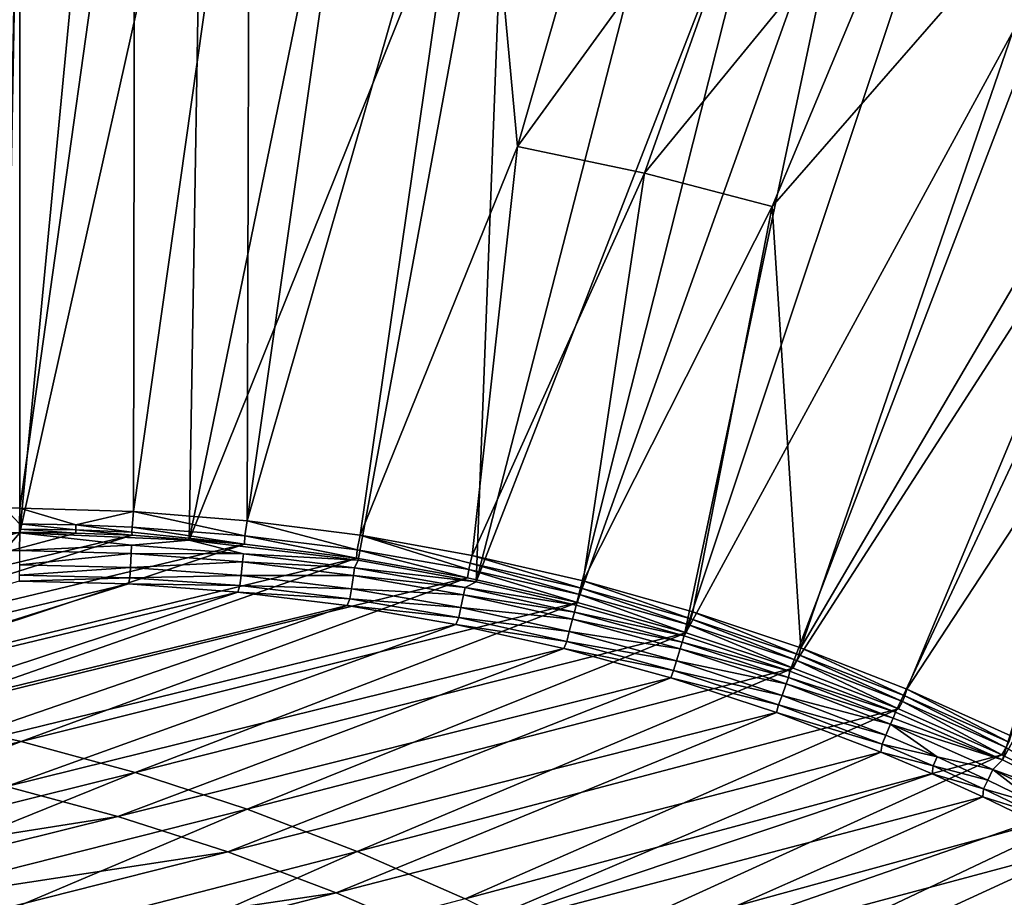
# Model space of a CAD drawing. Header units: metres. Extents: x -900 to 900, y -400 to 400.
# Tile 244 of 253: x 701 to 760, y 318 to 371. Entities that reach past the tile are written whole.
import ezdxf

# ---------------------------------------------------------------- set-up
doc = ezdxf.new("R2010")
doc.units = ezdxf.units.M

msp = doc.modelspace()

# ---------------------------------------------------------------- linework, layer by layer
at = {"layer": 'top'}
for points in [[(699.821045, 341.327301, -32.142754), (0.734328, 341.327301, -32.142754), (700.734314, 391.111328, -3.399924)], [(700.734314, 391.111328, -3.399924), (0.734328, 341.327301, -32.142754), (0.734328, 391.111328, -3.399924)], [(700.734314, 341.324097, -32.144608), (699.821045, 341.327301, -32.142754), (700.734314, 391.111328, -3.399924)], [(700.734314, 341.324097, -32.144608), (700.734314, 391.111328, -3.399924), (707.677917, 390.98468, -3.399924)], [(707.610962, 341.10791, -32.172169), (700.734314, 341.324097, -32.144608), (707.677917, 390.98468, -3.399924)], [(707.610962, 341.10791, -32.172169), (707.677917, 390.98468, -3.399924), (714.612244, 390.604828, -3.399924)], [(714.468994, 340.558014, -32.198345), (707.610962, 341.10791, -32.172169), (714.612244, 390.604828, -3.399924)], [(714.468994, 340.558014, -32.198345), (714.612244, 390.604828, -3.399924), (721.528137, 389.972351, -3.399924)], [(728.416321, 389.088013, -3.399924), (714.468994, 340.558014, -32.198345), (721.528137, 389.972351, -3.399924)], [(699.821045, 339.827301, -29.544678), (700.734314, 389.60788, -0.803848), (0.734328, 389.60788, -0.803848)], [(699.821045, 339.827301, -29.544678), (700.734314, 339.824097, -29.546532), (700.734314, 389.60788, -0.803848)], [(700.734314, 339.824097, -29.546532), (705.491638, 389.547943, -0.803848), (700.734314, 389.60788, -0.803848)], [(711.798828, 389.283508, -0.803848), (705.491638, 389.547943, -0.803848), (700.734314, 339.824097, -29.546532)], [(710.974182, 339.373688, -29.587475), (711.798828, 389.283508, -0.803848), (700.734314, 339.824097, -29.546532)], [(721.030396, 388.514221, -0.803848), (711.798828, 389.283508, -0.803848), (710.974182, 339.373688, -29.587475)], [(721.292175, 339.675354, -32.22316), (714.468994, 340.558014, -32.198345), (728.416321, 389.088013, -3.399924)], [(730.794678, 363.176727, -17.935678), (721.292175, 339.675354, -32.22316), (728.416321, 389.088013, -3.399924)], [(728.416321, 389.088013, -3.399924), (737.797119, 387.468781, -3.399924), (730.794678, 363.176727, -17.935678)], [(730.213135, 387.293213, -0.803848), (721.030396, 388.514221, -0.803848), (710.974182, 339.373688, -29.587475)], [(710.974182, 339.373688, -29.587475), (721.18103, 338.163605, -29.625343), (730.213135, 387.293213, -0.803848)], [(721.18103, 338.163605, -29.625343), (728.303345, 336.857208, -29.650164), (730.213135, 387.293213, -0.803848)], [(730.213135, 387.293213, -0.803848), (728.303345, 336.857208, -29.650164), (740.790527, 385.311462, -0.803848)], [(737.797119, 387.468781, -3.399924), (746.937378, 385.419708, -3.399924), (730.794678, 363.176727, -17.935678)], [(728.303345, 336.857208, -29.650164), (746.598083, 383.954773, -0.803848), (740.790527, 385.311462, -0.803848)], [(730.794678, 363.176727, -17.935678), (746.937378, 385.419708, -3.399924), (738.483459, 361.563904, -17.935678)], [(746.937378, 385.419708, -3.399924), (755.964355, 382.92392, -3.399924), (738.483459, 361.563904, -17.935678)], [(728.303345, 336.857208, -29.650164), (734.339966, 335.44632, -29.670233), (746.598083, 383.954773, -0.803848)], [(734.339966, 335.44632, -29.670233), (751.247925, 382.727722, -0.803848), (746.598083, 383.954773, -0.803848)], [(734.339966, 335.44632, -29.670233), (740.871094, 333.599945, -29.690994), (751.247925, 382.727722, -0.803848)], [(738.483459, 361.563904, -17.935678), (755.964355, 382.92392, -3.399924), (746.190552, 359.55777, -17.935678)], [(740.871094, 333.599945, -29.690994), (756.717102, 381.120422, -0.803848), (751.247925, 382.727722, -0.803848)], [(755.964355, 382.92392, -3.399924), (764.190063, 380.22464, -3.399924), (746.190552, 359.55777, -17.935678)], [(756.717102, 381.120422, -0.803848), (740.871094, 333.599945, -29.690994), (765.150696, 378.2836, -0.803848)], [(764.190063, 380.22464, -3.399924), (747.914978, 332.868317, -32.309166), (746.190552, 359.55777, -17.935678)], [(747.914978, 332.868317, -32.309166), (764.190063, 380.22464, -3.399924), (773.58844, 376.619751, -3.399924)], [(740.871094, 333.599945, -29.690994), (747.252197, 331.464813, -29.710361), (765.150696, 378.2836, -0.803848)], [(765.150696, 378.2836, -0.803848), (747.252197, 331.464813, -29.710361), (774.93988, 374.420105, -0.803848)], [(754.324158, 330.367065, -32.327477), (747.914978, 332.868317, -32.309166), (773.58844, 376.619751, -3.399924)], [(754.324158, 330.367065, -32.327477), (773.58844, 376.619751, -3.399924), (782.140686, 372.828522, -3.399924)], [(747.252197, 331.464813, -29.710361), (753.64325, 328.983063, -29.72888), (774.93988, 374.420105, -0.803848)], [(774.93988, 374.420105, -0.803848), (753.64325, 328.983063, -29.72888), (760.099243, 326.105774, -29.746714)], [(774.93988, 374.420105, -0.803848), (760.099243, 326.105774, -29.746714), (784.498657, 370.017365, -0.803848)], [(760.60376, 327.556427, -32.34457), (754.324158, 330.367065, -32.327477), (782.140686, 372.828522, -3.399924)], [(760.099243, 326.105774, -29.746714), (765.935669, 323.15976, -29.762093), (784.498657, 370.017365, -0.803848)], [(728.064331, 338.461823, -32.246628), (721.292175, 339.675354, -32.22316), (730.794678, 363.176727, -17.935678)], [(738.483459, 361.563904, -17.935678), (728.064331, 338.461823, -32.246628), (730.794678, 363.176727, -17.935678)], [(734.76947, 336.920441, -32.268772), (728.064331, 338.461823, -32.246628), (738.483459, 361.563904, -17.935678)], [(746.190552, 359.55777, -17.935678), (734.76947, 336.920441, -32.268772), (738.483459, 361.563904, -17.935678)], [(746.190552, 359.55777, -17.935678), (741.391602, 335.054474, -32.289608), (734.76947, 336.920441, -32.268772)], [(747.914978, 332.868317, -32.309166), (741.391602, 335.054474, -32.289608), (746.190552, 359.55777, -17.935678)], [(700.723999, 340.363525, -33.028919), (699.821045, 341.327301, -32.142754), (700.734314, 341.324097, -32.144608)], [(700.723999, 340.363525, -33.028919), (700.734314, 341.324097, -32.144608), (704.126404, 340.311676, -33.024342)], [(700.734314, 341.324097, -32.144608), (707.610962, 341.10791, -32.172169), (704.126404, 340.311676, -33.024342)], [(704.126404, 340.311676, -33.024342), (707.610962, 341.10791, -32.172169), (707.530762, 340.175537, -33.019848)], [(707.610962, 341.10791, -32.172169), (714.335754, 339.651917, -33.011066), (707.530762, 340.175537, -33.019848)], [(707.610962, 341.10791, -32.172169), (714.468994, 340.558014, -32.198345), (714.335754, 339.651917, -33.011066)], [(700.719421, 340.050964, -33.60659), (700.723999, 340.363525, -33.028919), (704.114563, 340.000061, -33.589668)], [(700.723999, 340.363525, -33.028919), (704.126404, 340.311676, -33.024342), (704.114563, 340.000061, -33.589668)], [(704.114563, 340.000061, -33.589668), (704.126404, 340.311676, -33.024342), (707.511597, 339.865082, -33.572998)], [(704.126404, 340.311676, -33.024342), (707.530762, 340.175537, -33.019848), (707.511597, 339.865082, -33.572998)], [(714.468994, 340.558014, -32.198345), (721.120056, 338.795837, -33.002594), (714.335754, 339.651917, -33.011066)], [(714.468994, 340.558014, -32.198345), (721.292175, 339.675354, -32.22316), (721.120056, 338.795837, -33.002594)], [(700.715576, 339.872284, -34.238636), (704.120605, 339.814667, -34.207802), (672.52002, 331.352264, -87.063187)], [(704.120605, 339.814667, -34.207802), (707.523438, 339.674835, -34.177551), (672.52002, 331.352264, -87.063187)], [(672.52002, 331.352264, -87.063187), (707.523438, 339.674835, -34.177551), (679.674255, 330.834503, -87.043816)], [(679.674255, 330.834503, -87.043816), (707.523438, 339.674835, -34.177551), (714.314514, 339.148773, -34.118874)], [(700.734314, 339.824097, -29.546532), (699.821045, 339.827301, -29.544678), (699.821045, 338.761719, -30.328711)], [(700.723694, 338.763, -30.326458), (700.734314, 339.824097, -29.546532), (699.821045, 338.761719, -30.328711)], [(704.120605, 339.814667, -34.207802), (700.715576, 339.872284, -34.238636), (700.719421, 340.050964, -33.60659)], [(704.114563, 340.000061, -33.589668), (704.120605, 339.814667, -34.207802), (700.719421, 340.050964, -33.60659)], [(707.492065, 339.077087, -29.921173), (700.734314, 339.824097, -29.546532), (700.723694, 338.763, -30.326458)], [(710.974182, 339.373688, -29.587475), (700.734314, 339.824097, -29.546532), (707.492065, 339.077087, -29.921173)], [(707.511597, 339.865082, -33.572998), (707.523438, 339.674835, -34.177551), (704.114563, 340.000061, -33.589668)], [(707.523438, 339.674835, -34.177551), (704.120605, 339.814667, -34.207802), (704.114563, 340.000061, -33.589668)], [(707.530762, 340.175537, -33.019848), (714.314514, 339.148773, -34.118874), (707.511597, 339.865082, -33.572998)], [(714.314514, 339.148773, -34.118874), (707.523438, 339.674835, -34.177551), (707.511597, 339.865082, -33.572998)], [(707.530762, 340.175537, -33.019848), (714.335754, 339.651917, -33.011066), (714.314514, 339.148773, -34.118874)], [(721.292175, 339.675354, -32.22316), (727.864685, 337.610443, -32.994465), (721.120056, 338.795837, -33.002594)], [(727.864685, 337.610443, -32.994465), (721.292175, 339.675354, -32.22316), (727.942444, 337.995483, -32.577736)], [(721.292175, 339.675354, -32.22316), (728.064331, 338.461823, -32.246628), (727.942444, 337.995483, -32.577736)], [(686.785583, 329.971283, -87.021339), (679.674255, 330.834503, -87.043816), (714.314514, 339.148773, -34.118874)], [(714.314514, 339.148773, -34.118874), (721.073059, 338.294647, -34.062721), (686.785583, 329.971283, -87.021339)], [(707.463867, 338.583679, -30.323605), (707.492065, 339.077087, -29.921173), (700.723694, 338.763, -30.326458)], [(714.244324, 338.552338, -29.934631), (707.492065, 339.077087, -29.921173), (707.463867, 338.583679, -30.323605)], [(710.974182, 339.373688, -29.587475), (707.492065, 339.077087, -29.921173), (714.244324, 338.552338, -29.934631)], [(721.18103, 338.163605, -29.625343), (710.974182, 339.373688, -29.587475), (714.244324, 338.552338, -29.934631)], [(714.335754, 339.651917, -33.011066), (721.073059, 338.294647, -34.062721), (714.314514, 339.148773, -34.118874)], [(714.335754, 339.651917, -33.011066), (721.120056, 338.795837, -33.002594), (721.073059, 338.294647, -34.062721)], [(700.723694, 338.763, -30.326458), (700.713562, 337.898163, -31.319576), (707.463867, 338.583679, -30.323605)], [(700.713562, 337.898163, -31.319576), (707.414307, 337.739258, -31.273716), (707.463867, 338.583679, -30.323605)], [(707.463867, 338.583679, -30.323605), (707.414307, 337.739258, -31.273716), (714.19397, 338.075562, -30.320753)], [(714.19397, 338.075562, -30.320753), (714.244324, 338.552338, -29.934631), (707.463867, 338.583679, -30.323605)], [(720.965881, 337.700806, -29.947321), (714.244324, 338.552338, -29.934631), (714.19397, 338.075562, -30.320753)], [(721.18103, 338.163605, -29.625343), (714.244324, 338.552338, -29.934631), (720.965881, 337.700806, -29.947321)], [(721.120056, 338.795837, -33.002594), (727.783081, 337.113861, -34.009216), (721.073059, 338.294647, -34.062721)], [(721.120056, 338.795837, -33.002594), (727.864685, 337.610443, -32.994465), (727.783081, 337.113861, -34.009216)], [(721.073059, 338.294647, -34.062721), (693.837463, 328.764587, -86.996017), (686.785583, 329.971283, -87.021339)], [(721.073059, 338.294647, -34.062721), (727.783081, 337.113861, -34.009216), (693.837463, 328.764587, -86.996017)], [(700.713562, 337.898163, -31.319576), (700.704468, 337.271454, -32.477802), (707.414307, 337.739258, -31.273716)], [(707.414307, 337.739258, -31.273716), (714.105835, 337.253326, -31.229654), (714.19397, 338.075562, -30.320753)], [(714.19397, 338.075562, -30.320753), (714.105835, 337.253326, -31.229654), (720.894287, 337.241241, -30.317875)], [(720.894287, 337.241241, -30.317875), (720.965881, 337.700806, -29.947321), (714.19397, 338.075562, -30.320753)], [(728.303345, 336.857208, -29.650164), (721.18103, 338.163605, -29.625343), (720.965881, 337.700806, -29.947321)], [(727.864685, 337.610443, -32.994465), (727.942444, 337.995483, -32.577736), (734.550598, 336.098969, -32.98671)], [(727.942444, 337.995483, -32.577736), (728.064331, 338.461823, -32.246628), (734.645142, 336.470856, -32.5877)], [(727.942444, 337.995483, -32.577736), (734.645142, 336.470856, -32.5877), (734.550598, 336.098969, -32.98671)], [(728.064331, 338.461823, -32.246628), (734.76947, 336.920441, -32.268772), (734.645142, 336.470856, -32.5877)], [(700.704468, 337.271454, -32.477802), (707.375366, 337.114777, -32.381142), (707.414307, 337.739258, -31.273716)], [(707.414307, 337.739258, -31.273716), (707.375366, 337.114777, -32.381142), (714.105835, 337.253326, -31.229654)], [(727.636597, 336.525238, -29.95916), (720.965881, 337.700806, -29.947321), (720.894287, 337.241241, -30.317875)], [(728.303345, 336.857208, -29.650164), (720.965881, 337.700806, -29.947321), (727.636597, 336.525238, -29.95916)], [(727.864685, 337.610443, -32.994465), (734.428833, 335.608856, -33.958477), (727.783081, 337.113861, -34.009216)], [(734.550598, 336.098969, -32.98671), (734.428833, 335.608856, -33.958477), (727.864685, 337.610443, -32.994465)], [(707.309692, 336.738495, -33.596069), (700.696777, 336.913239, -33.745064), (672.337952, 328.409454, -86.487267)], [(679.303528, 327.926331, -86.379837), (707.309692, 336.738495, -33.596069), (672.337952, 328.409454, -86.487267)], [(713.914429, 336.245697, -33.453068), (707.309692, 336.738495, -33.596069), (679.303528, 327.926331, -86.379837)], [(727.783081, 337.113861, -34.009216), (700.813599, 327.217102, -86.968109), (693.837463, 328.764587, -86.996017)], [(700.704468, 337.271454, -32.477802), (700.696777, 336.913239, -33.745064), (707.375366, 337.114777, -32.381142)], [(700.696777, 336.913239, -33.745064), (707.309692, 336.738495, -33.596069), (707.375366, 337.114777, -32.381142)], [(727.783081, 337.113861, -34.009216), (734.428833, 335.608856, -33.958477), (700.813599, 327.217102, -86.968109)], [(707.375366, 337.114777, -32.381142), (707.309692, 336.738495, -33.596069), (714.037231, 336.633423, -32.288315)], [(707.309692, 336.738495, -33.596069), (713.914429, 336.245697, -33.453068), (714.037231, 336.633423, -32.288315)], [(707.375366, 337.114777, -32.381142), (714.037231, 336.633423, -32.288315), (714.105835, 337.253326, -31.229654)], [(714.105835, 337.253326, -31.229654), (714.037231, 336.633423, -32.288315), (720.768982, 336.442719, -31.187525)], [(714.105835, 337.253326, -31.229654), (720.768982, 336.442719, -31.187525), (720.894287, 337.241241, -30.317875)], [(720.894287, 337.241241, -30.317875), (720.768982, 336.442719, -31.187525), (727.545227, 336.083221, -30.314955)], [(727.545227, 336.083221, -30.314955), (727.636597, 336.525238, -29.95916), (720.894287, 337.241241, -30.317875)], [(734.339966, 335.44632, -29.670233), (728.303345, 336.857208, -29.650164), (727.636597, 336.525238, -29.95916)], [(734.645142, 336.470856, -32.5877), (734.76947, 336.920441, -32.268772), (741.269409, 334.622833, -32.597141)], [(734.76947, 336.920441, -32.268772), (741.391602, 335.054474, -32.289608), (741.269409, 334.622833, -32.597141)], [(686.233643, 327.110596, -86.272835), (713.914429, 336.245697, -33.453068), (679.303528, 327.926331, -86.379837)], [(720.50354, 335.43161, -33.316269), (713.914429, 336.245697, -33.453068), (686.233643, 327.110596, -86.272835)], [(714.037231, 336.633423, -32.288315), (713.914429, 336.245697, -33.453068), (720.671143, 335.829865, -32.199642)], [(713.914429, 336.245697, -33.453068), (720.50354, 335.43161, -33.316269), (720.671143, 335.829865, -32.199642)], [(714.037231, 336.633423, -32.288315), (720.671143, 335.829865, -32.199642), (720.768982, 336.442719, -31.187525)], [(720.768982, 336.442719, -31.187525), (720.671143, 335.829865, -32.199642), (727.384644, 335.309845, -31.147472)], [(720.768982, 336.442719, -31.187525), (727.384644, 335.309845, -31.147472), (727.545227, 336.083221, -30.314955)], [(734.237854, 335.028198, -29.970098), (727.636597, 336.525238, -29.95916), (727.545227, 336.083221, -30.314955)], [(734.339966, 335.44632, -29.670233), (727.636597, 336.525238, -29.95916), (734.237854, 335.028198, -29.970098)], [(740.994629, 333.78241, -33.910603), (734.428833, 335.608856, -33.958477), (734.550598, 336.098969, -32.98671)], [(734.550598, 336.098969, -32.98671), (734.645142, 336.470856, -32.5877), (741.158936, 334.264526, -32.979362)], [(741.158936, 334.264526, -32.979362), (740.994629, 333.78241, -33.910603), (734.550598, 336.098969, -32.98671)], [(734.645142, 336.470856, -32.5877), (741.269409, 334.622833, -32.597141), (741.158936, 334.264526, -32.979362)], [(734.428833, 335.608856, -33.958477), (707.697754, 325.332428, -86.937874), (700.813599, 327.217102, -86.968109)], [(734.428833, 335.608856, -33.958477), (740.994629, 333.78241, -33.910603), (707.697754, 325.332428, -86.937874)], [(720.671143, 335.829865, -32.199642), (720.50354, 335.43161, -33.316269), (727.258301, 334.706451, -32.115452)], [(720.671143, 335.829865, -32.199642), (727.258301, 334.706451, -32.115452), (727.384644, 335.309845, -31.147472)], [(727.545227, 336.083221, -30.314955), (727.384644, 335.309845, -31.147472), (734.128235, 334.603973, -30.311989)], [(734.128235, 334.603973, -30.311989), (734.237854, 335.028198, -29.970098), (727.545227, 336.083221, -30.314955)], [(693.113464, 325.963196, -86.166756), (720.50354, 335.43161, -33.316269), (686.233643, 327.110596, -86.272835)], [(727.069275, 334.293182, -33.185886), (720.50354, 335.43161, -33.316269), (693.113464, 325.963196, -86.166756)], [(720.50354, 335.43161, -33.316269), (727.069275, 334.293182, -33.185886), (727.258301, 334.706451, -32.115452)], [(727.384644, 335.309845, -31.147472), (727.258301, 334.706451, -32.115452), (733.934814, 333.856934, -31.109619)], [(727.384644, 335.309845, -31.147472), (733.934814, 333.856934, -31.109619), (734.128235, 334.603973, -30.311989)], [(740.755859, 333.211823, -29.980213), (734.237854, 335.028198, -29.970098), (734.128235, 334.603973, -30.311989)], [(740.871094, 333.599945, -29.690994), (734.339966, 335.44632, -29.670233), (734.237854, 335.028198, -29.970098)], [(740.871094, 333.599945, -29.690994), (734.237854, 335.028198, -29.970098), (740.755859, 333.211823, -29.980213)], [(741.269409, 334.622833, -32.597141), (741.391602, 335.054474, -32.289608), (747.796082, 332.454651, -32.606022)], [(741.391602, 335.054474, -32.289608), (747.914978, 332.868317, -32.309166), (747.796082, 332.454651, -32.606022)], [(727.258301, 334.706451, -32.115452), (727.069275, 334.293182, -33.185886), (733.780945, 333.265442, -32.036003)], [(727.258301, 334.706451, -32.115452), (733.780945, 333.265442, -32.036003), (733.934814, 333.856934, -31.109619)], [(734.128235, 334.603973, -30.311989), (733.934814, 333.856934, -31.109619), (740.629639, 332.805511, -30.309046)], [(740.629639, 332.805511, -30.309046), (740.755859, 333.211823, -29.980213), (734.128235, 334.603973, -30.311989)], [(741.158936, 334.264526, -32.979362), (741.269409, 334.622833, -32.597141), (747.670715, 332.110291, -32.972462)], [(741.269409, 334.622833, -32.597141), (747.796082, 332.454651, -32.606022), (747.670715, 332.110291, -32.972462)], [(699.929688, 324.484924, -86.062088), (727.069275, 334.293182, -33.185886), (693.113464, 325.963196, -86.166756)], [(733.597778, 332.83139, -33.062061), (727.069275, 334.293182, -33.185886), (699.929688, 324.484924, -86.062088)], [(740.994629, 333.78241, -33.910603), (714.473999, 323.114899, -86.905579), (707.697754, 325.332428, -86.937874)], [(740.994629, 333.78241, -33.910603), (747.464783, 331.638397, -33.865627), (714.473999, 323.114899, -86.905579)], [(727.069275, 334.293182, -33.185886), (733.597778, 332.83139, -33.062061), (733.780945, 333.265442, -32.036003)], [(733.934814, 333.856934, -31.109619), (733.780945, 333.265442, -32.036003), (740.405579, 332.085846, -31.07399)], [(733.934814, 333.856934, -31.109619), (740.405579, 332.085846, -31.07399), (740.629639, 332.805511, -30.309046)], [(747.464783, 331.638397, -33.865627), (740.994629, 333.78241, -33.910603), (741.158936, 334.264526, -32.979362)], [(747.670715, 332.110291, -32.972462), (747.464783, 331.638397, -33.865627), (741.158936, 334.264526, -32.979362)], [(733.780945, 333.265442, -32.036003), (733.597778, 332.83139, -33.062061), (740.225342, 331.508453, -31.961302)], [(733.780945, 333.265442, -32.036003), (740.225342, 331.508453, -31.961302), (740.405579, 332.085846, -31.07399)], [(747.178284, 331.078156, -29.989613), (740.755859, 333.211823, -29.980213), (740.629639, 332.805511, -30.309046)], [(747.252197, 331.464813, -29.710361), (740.871094, 333.599945, -29.690994), (740.755859, 333.211823, -29.980213)], [(747.252197, 331.464813, -29.710361), (740.755859, 333.211823, -29.980213), (747.178284, 331.078156, -29.989613)], [(706.667419, 322.67688, -85.959206), (733.597778, 332.83139, -33.062061), (699.929688, 324.484924, -86.062088)], [(740.068115, 331.051666, -32.944839), (733.597778, 332.83139, -33.062061), (706.667419, 322.67688, -85.959206)], [(733.597778, 332.83139, -33.062061), (740.068115, 331.051666, -32.944839), (740.225342, 331.508453, -31.961302)], [(740.629639, 332.805511, -30.309046), (740.405579, 332.085846, -31.07399), (747.036743, 330.689819, -30.306202)], [(747.036743, 330.689819, -30.306202), (747.178284, 331.078156, -29.989613), (740.629639, 332.805511, -30.309046)], [(747.796082, 332.454651, -32.606022), (747.914978, 332.868317, -32.309166), (754.206177, 329.969604, -32.614296)], [(747.914978, 332.868317, -32.309166), (754.324158, 330.367065, -32.327477), (754.206177, 329.969604, -32.614296)], [(740.405579, 332.085846, -31.07399), (740.225342, 331.508453, -31.961302), (746.784363, 329.998322, -31.040583)], [(740.405579, 332.085846, -31.07399), (746.784363, 329.998322, -31.040583), (747.036743, 330.689819, -30.306202)], [(753.823792, 329.181549, -33.823509), (747.464783, 331.638397, -33.865627), (747.670715, 332.110291, -32.972462)], [(747.670715, 332.110291, -32.972462), (747.796082, 332.454651, -32.606022), (754.066895, 329.639465, -32.966038)], [(754.066895, 329.639465, -32.966038), (753.823792, 329.181549, -33.823509), (747.670715, 332.110291, -32.972462)], [(747.796082, 332.454651, -32.606022), (754.206177, 329.969604, -32.614296), (754.066895, 329.639465, -32.966038)], [(747.464783, 331.638397, -33.865627), (721.126465, 320.569641, -86.871475), (714.473999, 323.114899, -86.905579)], [(747.464783, 331.638397, -33.865627), (753.823792, 329.181549, -33.823509), (721.126465, 320.569641, -86.871475)], [(740.225342, 331.508453, -31.961302), (740.068115, 331.051666, -32.944839), (746.578796, 329.436859, -31.891279)], [(740.225342, 331.508453, -31.961302), (746.578796, 329.436859, -31.891279), (746.784363, 329.998322, -31.040583)], [(753.64325, 328.983063, -29.72888), (747.252197, 331.464813, -29.710361), (747.178284, 331.078156, -29.989613)], [(713.311646, 320.540161, -85.858421), (740.068115, 331.051666, -32.944839), (706.667419, 322.67688, -85.959206)], [(746.459045, 328.959839, -32.83427), (740.068115, 331.051666, -32.944839), (713.311646, 320.540161, -85.858421)], [(740.068115, 331.051666, -32.944839), (746.459045, 328.959839, -32.83427), (746.578796, 329.436859, -31.891279)], [(753.492615, 328.629242, -29.998407), (747.178284, 331.078156, -29.989613), (747.036743, 330.689819, -30.306202)], [(753.64325, 328.983063, -29.72888), (747.178284, 331.078156, -29.989613), (753.492615, 328.629242, -29.998407)], [(747.036743, 330.689819, -30.306202), (746.784363, 329.998322, -31.040583), (753.337036, 328.25885, -30.303543)], [(753.337036, 328.25885, -30.303543), (753.492615, 328.629242, -29.998407), (747.036743, 330.689819, -30.306202)], [(754.206177, 329.969604, -32.614296), (754.324158, 330.367065, -32.327477), (760.481506, 327.171936, -32.621933)], [(754.324158, 330.367065, -32.327477), (760.60376, 327.556427, -32.34457), (760.481506, 327.171936, -32.621933)], [(746.784363, 329.998322, -31.040583), (746.578796, 329.436859, -31.891279), (753.058289, 327.596039, -31.009394)], [(746.784363, 329.998322, -31.040583), (753.058289, 327.596039, -31.009394), (753.337036, 328.25885, -30.303543)], [(760.056396, 326.417053, -33.784222), (753.823792, 329.181549, -33.823509), (754.066895, 329.639465, -32.966038)], [(754.066895, 329.639465, -32.966038), (754.206177, 329.969604, -32.614296), (760.329529, 326.856232, -32.960114)], [(760.329529, 326.856232, -32.960114), (760.056396, 326.417053, -33.784222), (754.066895, 329.639465, -32.966038)], [(754.206177, 329.969604, -32.614296), (760.481506, 327.171936, -32.621933), (760.329529, 326.856232, -32.960114)], [(719.84729, 318.075897, -85.760071), (746.459045, 328.959839, -32.83427), (713.311646, 320.540161, -85.858421)], [(752.749207, 326.561615, -32.730396), (746.459045, 328.959839, -32.83427), (719.84729, 318.075897, -85.760071)], [(753.823792, 329.181549, -33.823509), (727.639832, 317.702576, -86.835823), (721.126465, 320.569641, -86.871475)], [(753.823792, 329.181549, -33.823509), (760.056396, 326.417053, -33.784222), (727.639832, 317.702576, -86.835823)], [(746.578796, 329.436859, -31.891279), (746.459045, 328.959839, -32.83427), (752.828796, 327.052063, -31.825869)], [(746.459045, 328.959839, -32.83427), (752.749207, 326.561615, -32.730396), (752.828796, 327.052063, -31.825869)], [(746.578796, 329.436859, -31.891279), (752.828796, 327.052063, -31.825869), (753.058289, 327.596039, -31.009394)], [(760.099243, 326.105774, -29.746714), (753.64325, 328.983063, -29.72888), (753.492615, 328.629242, -29.998407)], [(693.837463, 328.764587, -86.996017), (700.813599, 327.217102, -86.968109), (667.493408, 319.087097, -140.504456)], [(760.099243, 326.105774, -29.746714), (753.492615, 328.629242, -29.998407), (753.337036, 328.25885, -30.303543)], [(753.337036, 328.25885, -30.303543), (753.058289, 327.596039, -31.009394), (756.151917, 326.277588, -30.994631)], [(759.517578, 325.515778, -30.301132), (760.099243, 326.105774, -29.746714), (753.337036, 328.25885, -30.303543)], [(753.337036, 328.25885, -30.303543), (756.151917, 326.277588, -30.994631), (759.517578, 325.515778, -30.301132)], [(700.813599, 327.217102, -86.968109), (674.683105, 317.134338, -140.447769), (667.493408, 319.087097, -140.504456)], [(700.813599, 327.217102, -86.968109), (707.697754, 325.332428, -86.937874), (674.683105, 317.134338, -140.447769)], [(753.058289, 327.596039, -31.009394), (752.828796, 327.052063, -31.825869), (756.151917, 326.277588, -30.994631)], [(752.828796, 327.052063, -31.825869), (752.749207, 326.561615, -32.730396), (755.91095, 325.742798, -31.79487)], [(756.151917, 326.277588, -30.994631), (752.828796, 327.052063, -31.825869), (755.91095, 325.742798, -31.79487)], [(766.147644, 323.351349, -33.747726), (760.056396, 326.417053, -33.784222), (760.329529, 326.856232, -32.960114)], [(726.259033, 315.286316, -85.664467), (752.749207, 326.561615, -32.730396), (719.84729, 318.075897, -85.760071)], [(726.259033, 315.286316, -85.664467), (755.849854, 325.24942, -32.680984), (752.749207, 326.561615, -32.730396)], [(727.639832, 317.702576, -86.835823), (760.056396, 326.417053, -33.784222), (733.998779, 314.520416, -86.798889)], [(733.998779, 314.520416, -86.798889), (760.056396, 326.417053, -33.784222), (766.147644, 323.351349, -33.747726)], [(752.749207, 326.561615, -32.730396), (755.849854, 325.24942, -32.680984), (755.91095, 325.742798, -31.79487)], [(756.151917, 326.277588, -30.994631), (755.91095, 325.742798, -31.79487), (759.214233, 324.88205, -30.980415)], [(756.151917, 326.277588, -30.994631), (759.214233, 324.88205, -30.980415), (759.517578, 325.515778, -30.301132)], [(765.935669, 323.15976, -29.762093), (760.099243, 326.105774, -29.746714), (759.517578, 325.515778, -30.301132)], [(755.91095, 325.742798, -31.79487), (755.849854, 325.24942, -32.680984), (758.962158, 324.35675, -31.764994)], [(755.91095, 325.742798, -31.79487), (758.962158, 324.35675, -31.764994), (759.214233, 324.88205, -30.980415)], [(759.517578, 325.515778, -30.301132), (759.214233, 324.88205, -30.980415), (762.243347, 323.410583, -30.966736)], [(765.563477, 322.468872, -30.298965), (765.935669, 323.15976, -29.762093), (759.517578, 325.515778, -30.301132)], [(765.563477, 322.468872, -30.298965), (759.517578, 325.515778, -30.301132), (762.243347, 323.410583, -30.966736)], [(707.697754, 325.332428, -86.937874), (681.756592, 314.835541, -140.38826), (674.683105, 317.134338, -140.447769)], [(707.697754, 325.332428, -86.937874), (714.473999, 323.114899, -86.905579), (681.756592, 314.835541, -140.38826)], [(758.917358, 323.862762, -32.633263), (755.849854, 325.24942, -32.680984), (726.259033, 315.286316, -85.664467)], [(755.849854, 325.24942, -32.680984), (758.917358, 323.862762, -32.633263), (758.962158, 324.35675, -31.764994)], [(759.214233, 324.88205, -30.980415), (758.962158, 324.35675, -31.764994), (762.243347, 323.410583, -30.966736)], [(699.929688, 324.484924, -86.062088), (666.616516, 316.35498, -139.60849), (706.667419, 322.67688, -85.959206)], [(758.962158, 324.35675, -31.764994), (758.917358, 323.862762, -32.633263), (761.980469, 322.89505, -31.736223)], [(762.243347, 323.410583, -30.966736), (758.962158, 324.35675, -31.764994), (761.980469, 322.89505, -31.736223)], [(732.530823, 312.178986, -85.571838), (758.917358, 323.862762, -32.633263), (726.259033, 315.286316, -85.664467)], [(732.530823, 312.178986, -85.571838), (761.949036, 322.402405, -32.587234), (758.917358, 323.862762, -32.633263)], [(758.917358, 323.862762, -32.633263), (761.949036, 322.402405, -32.587234), (761.980469, 322.89505, -31.736223)], [(714.473999, 323.114899, -86.905579), (688.697693, 312.195862, -140.32634), (681.756592, 314.835541, -140.38826)], [(714.473999, 323.114899, -86.905579), (721.126465, 320.569641, -86.871475), (688.697693, 312.195862, -140.32634)], [(733.998779, 314.520416, -86.798889), (766.147644, 323.351349, -33.747726), (740.188599, 311.030518, -86.760925)], [(766.147644, 323.351349, -33.747726), (772.082642, 319.99118, -33.713989), (740.188599, 311.030518, -86.760925)], [(666.616516, 316.35498, -139.60849), (673.657654, 314.478729, -139.480453), (706.667419, 322.67688, -85.959206)], [(706.667419, 322.67688, -85.959206), (673.657654, 314.478729, -139.480453), (713.311646, 320.540161, -85.858421)], [(764.942261, 320.869019, -32.542912), (761.949036, 322.402405, -32.587234), (732.530823, 312.178986, -85.571838)], [(738.646423, 308.762909, -85.482407), (764.942261, 320.869019, -32.542912), (732.530823, 312.178986, -85.571838)], [(738.646423, 308.762909, -85.482407), (767.894287, 319.263367, -32.500298), (764.942261, 320.869019, -32.542912)], [(673.657654, 314.478729, -139.480453), (680.597534, 312.260742, -139.3535), (713.311646, 320.540161, -85.858421)], [(713.311646, 320.540161, -85.858421), (680.597534, 312.260742, -139.3535), (719.84729, 318.075897, -85.760071)], [(721.126465, 320.569641, -86.871475), (695.49054, 309.221191, -140.262421), (688.697693, 312.195862, -140.32634)], [(721.126465, 320.569641, -86.871475), (727.639832, 317.702576, -86.835823), (695.49054, 309.221191, -140.262421)], [(740.188599, 311.030518, -86.760925), (772.082642, 319.99118, -33.713989), (746.194824, 307.241058, -86.722191)], [(772.082642, 319.99118, -33.713989), (777.847107, 316.344299, -33.682949), (746.194824, 307.241058, -86.722191)], [(770.802612, 317.586151, -32.459393), (767.894287, 319.263367, -32.500298), (738.646423, 308.762909, -85.482407)], [(680.597534, 312.260742, -139.3535), (687.420593, 309.701996, -139.228119), (719.84729, 318.075897, -85.760071)], [(719.84729, 318.075897, -85.760071), (687.420593, 309.701996, -139.228119), (726.259033, 315.286316, -85.664467)]]:
    msp.add_3dface(points, dxfattribs=at)

doc.saveas('drawing.dxf')
